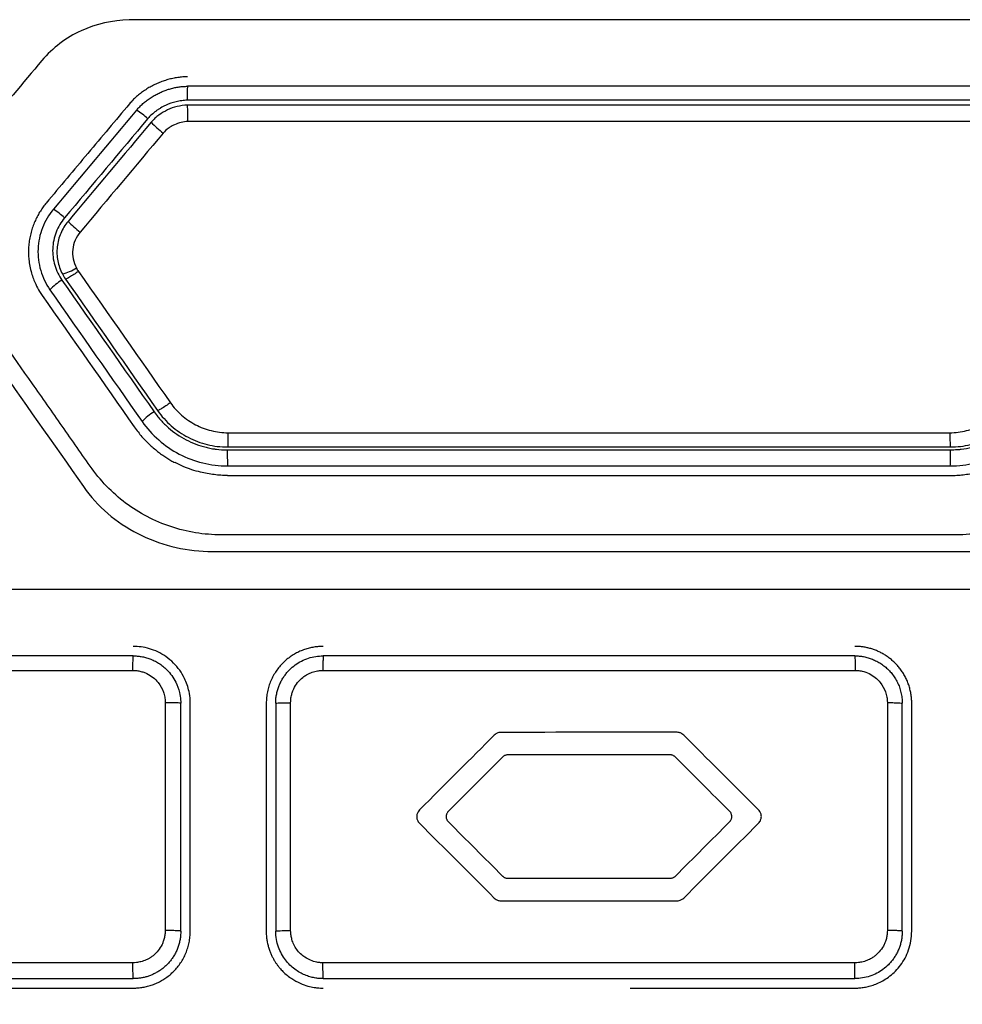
# Model space of a CAD drawing. Header units: millimetres. Extents: x 82 to 1002, y -172 to 1064.
# Tile 96 of 159: x 658 to 671, y 494 to 507. Entities that reach past the tile are written whole.
import ezdxf

# ---------------------------------------------------------------- set-up
doc = ezdxf.new("R2010")
doc.units = ezdxf.units.MM

msp = doc.modelspace()

# ---------------------------------------------------------------- linework, layer by layer
at = {"color": 7, "linetype": 'Continuous', "lineweight": 25}
for p, q in [((660.144, 497.953), (660.144, 494.953)), ((660.349, 494.945), (660.349, 497.945)), ((660.474, 494.945), (660.474, 497.945)), ((661.474, 497.945), (661.474, 494.945)), ((661.599, 497.945), (661.599, 494.945)), ((661.795, 494.954), (661.795, 497.953)), ((669.652, 497.954), (669.652, 494.954)), ((669.849, 494.945), (669.849, 497.945)), ((669.974, 494.945), (669.974, 497.945)), ((656.765, 494.195), (659.724, 494.195)), ((666.266, 494.195), (669.224, 494.195))]:
    msp.add_line(p, q, dxfattribs=at)
for centre, radius, start, end in [((662.213, 505.929), 1.781, 175.462, 181.4126), ((657.865, 505.657), 2.578, 358.8533, 3.6205), ((659.148, 504.798), 1.141, 47.775, 57.1363), ((661.102, 506.707), 1.594, 224.1735, 231.8469), ((657.899, 503.31), 1.379, 48.1598, 55.8956), ((660.225, 505.661), 1.931, 225.1922, 231.526), ((658.616, 504.257), 0.682, 284.8473, 301.7132), ((659.145, 502.911), 0.705, 120.8733, 137.4268), ((660.418, 501.094), 0.807, 121.3881, 135.8335), ((663.428, 501.226), 2.467, 178.7269, 183.6399), ((668.017, 501.226), 2.468, 356.3629, 1.2742), ((660.149, 490.388), 4.565, 90.0008, 90.0621)]:
    msp.add_arc(centre, radius, start, end, dxfattribs=at)
for points, knots in [([(659.669, 506.945), (659.449, 506.939), (659.233, 506.89), (658.838, 506.71), (658.661, 506.577), (658.52, 506.409)], [0, 0, 0, 0, 0.5, 0.5, 1, 1, 1, 1]), ([(671.777, 506.945), (671.714, 506.946), (671.651, 506.945), (671.525, 506.945), (671.336, 506.945), (670.894, 506.945), (670.011, 506.945), (668.246, 506.945), (665.723, 506.945), (663.2, 506.945), (661.434, 506.945), (660.551, 506.945), (660.11, 506.945), (659.921, 506.945), (659.795, 506.945), (659.732, 506.946), (659.669, 506.945)], [0, 0, 0, 0, 0.015625, 0.015625, 0.03125, 0.0625, 0.125, 0.25, 0.5, 0.75, 0.875, 0.9375, 0.96875, 0.984375, 0.984375, 1, 1, 1, 1]), ([(660.438, 506.195), (660.417, 506.194), (660.374, 506.193), (660.309, 506.186), (660.244, 506.174), (660.179, 506.158), (660.115, 506.138), (660.052, 506.113), (659.99, 506.085), (659.93, 506.052), (659.872, 506.016), (659.817, 505.977), (659.765, 505.934), (659.716, 505.888), (659.687, 505.854), (659.672, 505.837)], [0, 0, 0, 0, 0.073696, 0.14843, 0.22413, 0.300682, 0.377942, 0.455741, 0.533896, 0.612213, 0.6905, 0.768574, 0.846266, 0.923441, 1, 1, 1, 1]), ([(659.768, 505.757), (659.781, 505.772), (659.807, 505.802), (659.85, 505.842), (659.896, 505.88), (659.945, 505.915), (659.996, 505.947), (660.049, 505.975), (660.103, 506), (660.158, 506.021), (660.214, 506.038), (660.27, 506.052), (660.327, 506.062), (660.382, 506.068), (660.42, 506.069), (660.438, 506.07)], [0, 0, 0, 0, 0.077645, 0.155749, 0.234205, 0.312863, 0.391548, 0.470069, 0.548229, 0.625835, 0.702706, 0.778677, 0.853613, 0.927408, 1, 1, 1, 1]), ([(659.672, 505.837), (659.49, 505.62), (659.125, 505.185), (658.76, 504.75), (658.577, 504.532)], [0, 0, 0, 0, 0.499294, 1, 1, 1, 1]), ([(660.433, 505.885), (660.41, 505.885), (660.386, 505.883), (660.337, 505.877), (660.311, 505.873), (660.24, 505.855), (660.194, 505.839), (660.127, 505.808), (660.094, 505.79), (660.063, 505.771), (660.043, 505.758), (660.033, 505.751), (659.982, 505.713), (659.946, 505.68), (659.915, 505.644)], [0, 0, 0, 0, 0.125, 0.125, 0.25, 0.25, 0.5, 0.5, 0.625, 0.6875, 0.6875, 0.75, 0.75, 1, 1, 1, 1]), ([(660.438, 505.82), (660.389, 505.82), (660.344, 505.813), (660.257, 505.792), (660.215, 505.778), (660.136, 505.74), (660.06, 505.695), (659.992, 505.635), (659.959, 505.596)], [0, 0, 0, 0, 0.25, 0.25, 0.5, 0.5, 0.75, 1, 1, 1, 1]), ([(660.443, 505.605), (660.414, 505.605), (660.383, 505.601), (660.322, 505.587), (660.293, 505.576), (660.251, 505.557), (660.237, 505.55), (660.211, 505.534), (660.199, 505.526), (660.159, 505.497), (660.136, 505.476), (660.118, 505.454)], [0, 0, 0, 0, 0.25, 0.25, 0.5, 0.5, 0.625, 0.625, 0.75, 0.75, 1, 1, 1, 1]), ([(658.577, 504.532), (658.564, 504.516), (658.536, 504.482), (658.499, 504.426), (658.464, 504.367), (658.433, 504.304), (658.405, 504.236), (658.381, 504.165), (658.363, 504.091), (658.35, 504.013), (658.346, 503.961), (658.344, 503.934)], [0, 0, 0, 0, 0.098602, 0.200465, 0.305566, 0.413851, 0.52524, 0.639639, 0.756949, 0.877085, 1, 1, 1, 1]), ([(674.618, 504.393), (674.096, 503.647), (673.442, 502.714), (672.724, 501.687), (672.527, 501.407), (672.397, 501.22), (672.332, 501.126), (672.198, 500.942), (672.125, 500.855), (671.966, 500.696), (671.708, 500.477), (671.302, 500.274), (670.972, 500.199), (670.748, 500.168), (670.634, 500.163), (670.291, 500.162), (670.063, 500.163), (669.378, 500.163), (668.007, 500.163), (665.723, 500.163), (663.439, 500.163), (662.068, 500.163), (661.383, 500.163), (661.154, 500.162), (660.812, 500.163), (660.698, 500.168), (660.474, 500.2), (660.143, 500.274), (659.738, 500.477), (659.48, 500.695), (659.32, 500.855), (659.248, 500.942), (659.113, 501.126), (659.049, 501.22), (658.918, 501.407), (658.722, 501.687), (658.003, 502.714), (657.35, 503.646), (656.828, 504.392)], [0, 0, 0, 0, 0.125, 0.15625, 0.171875, 0.171875, 0.1875, 0.1875, 0.203125, 0.203125, 0.21875, 0.25, 0.265625, 0.265625, 0.28125, 0.28125, 0.3125, 0.3125, 0.375, 0.5, 0.625, 0.6875, 0.6875, 0.71875, 0.71875, 0.734375, 0.734375, 0.75, 0.78125, 0.796875, 0.796875, 0.8125, 0.8125, 0.828125, 0.828125, 0.84375, 0.875, 1, 1, 1, 1]), ([(658.673, 504.452), (658.61, 504.377), (658.563, 504.294), (658.493, 504.117), (658.473, 504.024), (658.467, 503.879), (658.469, 503.83), (658.481, 503.736), (658.491, 503.69), (658.531, 503.554), (658.57, 503.468), (658.626, 503.388)], [0, 0, 0, 0, 0.25, 0.25, 0.5, 0.5, 0.625, 0.625, 0.75, 0.75, 1, 1, 1, 1]), ([(658.819, 504.338), (658.773, 504.282), (658.735, 504.218), (658.68, 504.077), (658.665, 504.006), (658.661, 503.895), (658.662, 503.859), (658.671, 503.786), (658.679, 503.751), (658.711, 503.641), (658.743, 503.575), (658.784, 503.516)], [0, 0, 0, 0, 0.25, 0.25, 0.5, 0.5, 0.625, 0.625, 0.75, 0.75, 1, 1, 1, 1]), ([(658.864, 504.291), (658.823, 504.243), (658.792, 504.189), (658.744, 504.077), (658.728, 504.017), (658.715, 503.893), (658.718, 503.83), (658.742, 503.71), (658.761, 503.654), (658.79, 503.599)], [0, 0, 0, 0, 0.25, 0.25, 0.5, 0.5, 0.75, 0.75, 1, 1, 1, 1]), ([(659.024, 504.15), (658.997, 504.118), (658.975, 504.082), (658.942, 504.003), (658.931, 503.962), (658.918, 503.838), (658.936, 503.751), (658.974, 503.678)], [0, 0, 0, 0, 0.25, 0.25, 0.5, 0.5, 1, 1, 1, 1]), ([(658.344, 503.934), (658.344, 503.911), (658.342, 503.862), (658.348, 503.784), (658.361, 503.699), (658.387, 503.589), (658.43, 503.476), (658.481, 503.38), (658.513, 503.333), (658.524, 503.316)], [0, 0, 0, 0, 0.106128, 0.224907, 0.356288, 0.500111, 0.741161, 0.907387, 1, 1, 1, 1]), ([(659.001, 503.632), (658.982, 503.619), (658.961, 503.605), (658.921, 503.578), (658.901, 503.566), (658.868, 503.546), (658.854, 503.539), (658.837, 503.531), (658.832, 503.53), (658.831, 503.531)], [0, 0, 0, 0, 0.25, 0.25, 0.5, 0.5, 0.75, 0.75, 1, 1, 1, 1]), ([(660.213, 501.902), (660.193, 501.889), (660.173, 501.875), (660.132, 501.848), (660.113, 501.835), (660.08, 501.815), (660.067, 501.808), (660.049, 501.799), (660.045, 501.798), (660.044, 501.799)], [0, 0, 0, 0, 0.25, 0.25, 0.5, 0.5, 0.75, 0.75, 1, 1, 1, 1]), ([(660.213, 501.902), (660.255, 501.842), (660.304, 501.788), (660.388, 501.714), (660.419, 501.691), (660.479, 501.65), (660.51, 501.631), (660.609, 501.579), (660.677, 501.553), (660.824, 501.517), (660.897, 501.508), (660.97, 501.508)], [0, 0, 0, 0, 0.25, 0.25, 0.375, 0.375, 0.5, 0.5, 0.75, 0.75, 1, 1, 1, 1]), ([(670.476, 501.508), (670.549, 501.508), (670.622, 501.517), (670.731, 501.544), (670.768, 501.556), (670.836, 501.582), (670.869, 501.596), (670.969, 501.648), (671.029, 501.689), (671.142, 501.788), (671.191, 501.843), (671.233, 501.902)], [0, 0, 0, 0, 0.25, 0.25, 0.375, 0.375, 0.5, 0.5, 0.75, 0.75, 1, 1, 1, 1]), ([(659.998, 501.783), (660.017, 501.758), (660.042, 501.725), (660.066, 501.696), (660.076, 501.684), (660.081, 501.679), (660.083, 501.676), (660.084, 501.675), (660.101, 501.656), (660.116, 501.639), (660.15, 501.606), (660.168, 501.589), (660.257, 501.512), (660.334, 501.459), (660.503, 501.371), (660.59, 501.338), (660.704, 501.31), (660.739, 501.302), (660.779, 501.296), (660.797, 501.293), (660.809, 501.291), (660.815, 501.29), (660.859, 501.285), (660.906, 501.282), (660.961, 501.281)], [0, 0, 0, 0, 0.0625, 0.09375, 0.109375, 0.117187, 0.117187, 0.125, 0.125, 0.1875, 0.1875, 0.25, 0.25, 0.5, 0.5, 0.75, 0.75, 0.8125, 0.84375, 0.859375, 0.859375, 0.875, 0.875, 1, 1, 1, 1]), ([(660.044, 501.799), (660.096, 501.725), (660.156, 501.658), (660.258, 501.569), (660.294, 501.541), (660.368, 501.49), (660.406, 501.468), (660.526, 501.406), (660.612, 501.373), (660.785, 501.331), (660.874, 501.32), (660.965, 501.32)], [0, 0, 0, 0, 0.25, 0.25, 0.375, 0.375, 0.5, 0.5, 0.75, 0.75, 1, 1, 1, 1]), ([(670.481, 501.32), (670.572, 501.32), (670.661, 501.331), (670.792, 501.364), (670.836, 501.377), (670.92, 501.408), (670.961, 501.427), (671.08, 501.489), (671.156, 501.541), (671.29, 501.659), (671.35, 501.725), (671.402, 501.8)], [0, 0, 0, 0, 0.25, 0.25, 0.375, 0.375, 0.5, 0.5, 0.75, 0.75, 1, 1, 1, 1]), ([(670.485, 501.281), (670.516, 501.283), (670.557, 501.285), (670.595, 501.288), (670.611, 501.289), (670.618, 501.29), (670.622, 501.29), (670.623, 501.29), (670.671, 501.296), (670.719, 501.304), (670.81, 501.327), (670.855, 501.341), (670.943, 501.375), (670.985, 501.393), (671.113, 501.46), (671.189, 501.512), (671.278, 501.589), (671.304, 501.613), (671.333, 501.643), (671.345, 501.655), (671.353, 501.664), (671.357, 501.669), (671.387, 501.701), (671.416, 501.738), (671.448, 501.783)], [0, 0, 0, 0, 0.0625, 0.09375, 0.109375, 0.117187, 0.117187, 0.125, 0.125, 0.25, 0.25, 0.375, 0.375, 0.5, 0.5, 0.75, 0.75, 0.8125, 0.84375, 0.859375, 0.859375, 0.875, 0.875, 1, 1, 1, 1]), ([(659.839, 501.656), (659.903, 501.565), (659.976, 501.484), (660.14, 501.34), (660.232, 501.277), (660.427, 501.175), (660.53, 501.136), (660.745, 501.084), (660.854, 501.07), (660.965, 501.07)], [0, 0, 0, 0, 0.25, 0.25, 0.5, 0.5, 0.75, 0.75, 1, 1, 1, 1]), ([(670.481, 501.07), (670.592, 501.07), (670.701, 501.084), (670.913, 501.136), (671.017, 501.174), (671.213, 501.276), (671.303, 501.338), (671.469, 501.484), (671.543, 501.565), (671.607, 501.656)], [0, 0, 0, 0, 0.25, 0.25, 0.5, 0.5, 0.75, 0.75, 1, 1, 1, 1]), ([(659.737, 501.584), (659.753, 501.562), (659.785, 501.518), (659.837, 501.456), (659.89, 501.398), (659.945, 501.345), (660, 501.296), (660.055, 501.252), (660.11, 501.212), (660.165, 501.176), (660.219, 501.143), (660.255, 501.123), (660.273, 501.114)], [0, 0, 0, 0, 0.115585, 0.227889, 0.33683, 0.44233, 0.54432, 0.642742, 0.73755, 0.82871, 0.916198, 1, 1, 1, 1]), ([(660.97, 501.508), (660.97, 501.485), (660.97, 501.459), (660.969, 501.412), (660.969, 501.389), (660.968, 501.353), (660.967, 501.339), (660.966, 501.322), (660.966, 501.32), (660.965, 501.32)], [0, 0, 0, 0, 0.25, 0.25, 0.5, 0.5, 0.75, 0.75, 1, 1, 1, 1]), ([(670.476, 501.508), (670.476, 501.485), (670.476, 501.46), (670.477, 501.412), (670.477, 501.389), (670.478, 501.353), (670.479, 501.339), (670.48, 501.322), (670.48, 501.32), (670.481, 501.32)], [0, 0, 0, 0, 0.25, 0.25, 0.5, 0.5, 0.75, 0.75, 1, 1, 1, 1]), ([(660.965, 500.945), (660.935, 500.945), (660.876, 500.946), (660.787, 500.955), (660.698, 500.968), (660.6, 500.989), (660.493, 501.019), (660.381, 501.061), (660.309, 501.096), (660.273, 501.114)], [0, 0, 0, 0, 0.124271, 0.248559, 0.373317, 0.498992, 0.666958, 0.8336, 1, 1, 1, 1]), ([(670.481, 500.945), (670.509, 500.945), (670.566, 500.946), (670.653, 500.954), (670.74, 500.967), (670.828, 500.985), (670.915, 501.009), (671.003, 501.038), (671.09, 501.073), (671.146, 501.101), (671.174, 501.115)], [0, 0, 0, 0, 0.118082, 0.238279, 0.360535, 0.484782, 0.610936, 0.738912, 0.868624, 1, 1, 1, 1]), ([(649.224, 501.016), (649.224, 499.941), (649.224, 498.799), (649.224, 497.656), (649.224, 497.555), (649.223, 497.521), (649.226, 497.454), (649.229, 497.421), (649.252, 497.257), (649.294, 497.13), (649.411, 496.89), (649.486, 496.777), (649.621, 496.545), (649.687, 496.428), (650.023, 495.847), (651.365, 493.522), (652.843, 490.963), (654.119, 488.753), (654.321, 488.404), (654.421, 488.229), (654.454, 488.17), (654.526, 488.057), (654.723, 487.787), (655.11, 487.508), (655.498, 487.414), (655.697, 487.395), (655.765, 487.395), (655.899, 487.395), (657.043, 487.395), (660.34, 487.395), (665.724, 487.395), (671.108, 487.395), (674.405, 487.395), (675.548, 487.395), (675.683, 487.395), (675.75, 487.396), (675.95, 487.418), (676.34, 487.512), (676.73, 487.785), (676.924, 488.056), (676.994, 488.17), (677.026, 488.229), (677.127, 488.404), (677.329, 488.753), (678.605, 490.964), (680.082, 493.522), (681.425, 495.848), (681.76, 496.429), (681.827, 496.545), (681.962, 496.777), (682.037, 496.89), (682.153, 497.13), (682.206, 497.289), (682.221, 497.455), (682.224, 497.522), (682.224, 497.555), (682.224, 497.656), (682.224, 498.799), (682.224, 499.942), (682.224, 501.017)], [0, 0, 0, 0, 0.0625, 0.066406, 0.066406, 0.068359, 0.068359, 0.070312, 0.070312, 0.078125, 0.078125, 0.085937, 0.085937, 0.09375, 0.09375, 0.125, 0.25, 0.265625, 0.273438, 0.273438, 0.277344, 0.277344, 0.28125, 0.296875, 0.304688, 0.304688, 0.308594, 0.308594, 0.3125, 0.375, 0.5, 0.625, 0.6875, 0.691406, 0.691406, 0.695313, 0.695313, 0.703125, 0.71875, 0.722656, 0.722656, 0.726563, 0.726563, 0.734375, 0.75, 0.875, 0.90625, 0.90625, 0.914062, 0.914062, 0.921875, 0.921875, 0.929687, 0.931641, 0.931641, 0.933594, 0.933594, 0.9375, 1, 1, 1, 1]), ([(660.965, 500.945), (661.318, 500.945), (662.023, 500.945), (663.08, 500.945), (664.137, 500.945), (665.194, 500.945), (666.252, 500.945), (667.309, 500.945), (668.366, 500.945), (669.423, 500.945), (670.128, 500.945), (670.481, 500.945)], [0, 0, 0, 0, 0.111123, 0.222237, 0.333345, 0.444449, 0.555551, 0.666655, 0.777763, 0.888877, 1, 1, 1, 1]), ([(659.067, 500.798), (659.252, 500.533), (659.5, 500.324), (660.066, 500.035), (660.383, 499.954), (660.705, 499.945)], [0, 0, 0, 0, 0.5, 0.5, 1, 1, 1, 1]), ([(660.705, 499.945), (660.809, 499.942), (660.914, 499.945), (661.123, 499.945), (661.437, 499.945), (662.169, 499.945), (663.632, 499.945), (665.723, 499.945), (667.814, 499.945), (669.277, 499.945), (670.009, 499.945), (670.323, 499.945), (670.479, 499.945), (670.532, 499.945), (670.636, 499.944), (670.689, 499.943), (670.741, 499.945)], [0, 0, 0, 0, 0.03125, 0.03125, 0.0625, 0.125, 0.25, 0.5, 0.75, 0.875, 0.9375, 0.96875, 0.96875, 0.984375, 0.984375, 1, 1, 1, 1]), ([(680.082, 499.445), (679.752, 499.445), (679.092, 499.445), (678.102, 499.445), (677.111, 499.445), (676.121, 499.445), (675.131, 499.445), (674.141, 499.445), (673.15, 499.445), (672.16, 499.445), (671.17, 499.445), (670.18, 499.445), (669.19, 499.445), (668.199, 499.445), (667.209, 499.445), (666.219, 499.445), (665.229, 499.445), (664.238, 499.445), (663.248, 499.445), (662.258, 499.445), (661.268, 499.445), (660.277, 499.445), (659.287, 499.445), (658.297, 499.445), (657.307, 499.445), (656.317, 499.445), (655.326, 499.445), (654.336, 499.445), (653.346, 499.445), (652.356, 499.445), (651.696, 499.445), (651.365, 499.445)], [0, 0, 0, 0, 0.034527, 0.069044, 0.103552, 0.138053, 0.172546, 0.207033, 0.241513, 0.275989, 0.31046, 0.344927, 0.379391, 0.413852, 0.448312, 0.482771, 0.517229, 0.551688, 0.586148, 0.620609, 0.655073, 0.68954, 0.724011, 0.758487, 0.792967, 0.827454, 0.861947, 0.896448, 0.930956, 0.965473, 1, 1, 1, 1]), ([(660.474, 497.945), (660.473, 497.959), (660.473, 498.011), (660.457, 498.123), (660.398, 498.297), (660.287, 498.452), (660.157, 498.561), (660.049, 498.624), (659.939, 498.666), (659.83, 498.69), (659.758, 498.693), (659.724, 498.695)], [0, 0, 0, 0, 0.03714, 0.132968, 0.287282, 0.499755, 0.611363, 0.717191, 0.81724, 0.91151, 1, 1, 1, 1]), ([(662.224, 498.695), (662.203, 498.694), (662.163, 498.693), (662.101, 498.685), (662.039, 498.673), (661.978, 498.654), (661.917, 498.63), (661.858, 498.601), (661.801, 498.565), (661.746, 498.525), (661.695, 498.478), (661.647, 498.426), (661.604, 498.369), (661.566, 498.307), (661.534, 498.241), (661.507, 498.171), (661.488, 498.098), (661.476, 498.022), (661.475, 497.971), (661.474, 497.945)], [0, 0, 0, 0, 0.051615, 0.104128, 0.157539, 0.211849, 0.267059, 0.32317, 0.380182, 0.438095, 0.496912, 0.556631, 0.617254, 0.678782, 0.741214, 0.804551, 0.868794, 0.933944, 1, 1, 1, 1]), ([(669.974, 497.945), (669.973, 497.966), (669.972, 498.008), (669.964, 498.07), (669.951, 498.13), (669.934, 498.188), (669.912, 498.245), (669.886, 498.298), (669.856, 498.349), (669.823, 498.397), (669.787, 498.441), (669.747, 498.483), (669.706, 498.52), (669.662, 498.554), (669.616, 498.585), (669.569, 498.611), (669.521, 498.634), (669.472, 498.653), (669.422, 498.669), (669.373, 498.68), (669.323, 498.689), (669.273, 498.694), (669.24, 498.694), (669.224, 498.695)], [0, 0, 0, 0, 0.053543, 0.106492, 0.158847, 0.210609, 0.261777, 0.312351, 0.362333, 0.411722, 0.460519, 0.508724, 0.556337, 0.603359, 0.649789, 0.695629, 0.740878, 0.785538, 0.829608, 0.873088, 0.91598, 0.958284, 1, 1, 1, 1]), ([(659.718, 498.379), (659.718, 498.402), (659.719, 498.426), (659.719, 498.473), (659.72, 498.496), (659.721, 498.533), (659.721, 498.547), (659.722, 498.566), (659.723, 498.57), (659.724, 498.57)], [0, 0, 0, 0, 0.25, 0.25, 0.5, 0.5, 0.75, 0.75, 1, 1, 1, 1]), ([(659.724, 498.57), (659.741, 498.569), (659.776, 498.568), (659.83, 498.561), (659.886, 498.549), (659.943, 498.531), (660.001, 498.506), (660.058, 498.474), (660.114, 498.434), (660.199, 498.359), (660.282, 498.244), (660.332, 498.103), (660.347, 498.007), (660.348, 497.96), (660.349, 497.945)], [0, 0, 0, 0, 0.052582, 0.108013, 0.16629, 0.227416, 0.291389, 0.358209, 0.427877, 0.500391, 0.703944, 0.855221, 0.953963, 1, 1, 1, 1]), ([(661.599, 497.945), (661.599, 497.964), (661.6, 498.002), (661.608, 498.058), (661.621, 498.112), (661.638, 498.165), (661.659, 498.215), (661.685, 498.263), (661.714, 498.307), (661.746, 498.349), (661.792, 498.398), (661.854, 498.452), (661.938, 498.503), (662.029, 498.541), (662.125, 498.565), (662.191, 498.568), (662.224, 498.57)], [0, 0, 0, 0, 0.058311, 0.11594, 0.172888, 0.229155, 0.284741, 0.339646, 0.39387, 0.447413, 0.500277, 0.599498, 0.699079, 0.799021, 0.899328, 1, 1, 1, 1]), ([(662.224, 498.57), (662.223, 498.57), (662.223, 498.566), (662.222, 498.547), (662.222, 498.533), (662.221, 498.496), (662.221, 498.473), (662.22, 498.426), (662.22, 498.402), (662.22, 498.379)], [0, 0, 0, 0, 0.25, 0.25, 0.5, 0.5, 0.75, 0.75, 1, 1, 1, 1]), ([(669.224, 498.57), (669.224, 498.57), (669.225, 498.566), (669.225, 498.547), (669.226, 498.533), (669.227, 498.496), (669.227, 498.473), (669.227, 498.426), (669.227, 498.402), (669.227, 498.379)], [0, 0, 0, 0, 0.25, 0.25, 0.5, 0.5, 0.75, 0.75, 1, 1, 1, 1]), ([(669.224, 498.57), (669.243, 498.569), (669.282, 498.568), (669.34, 498.56), (669.398, 498.546), (669.456, 498.526), (669.513, 498.5), (669.567, 498.468), (669.619, 498.43), (669.668, 498.386), (669.712, 498.336), (669.752, 498.281), (669.786, 498.221), (669.813, 498.157), (669.833, 498.089), (669.846, 498.018), (669.848, 497.969), (669.849, 497.945)], [0, 0, 0, 0, 0.058758, 0.118643, 0.179657, 0.2418, 0.305071, 0.369473, 0.435005, 0.501668, 0.569462, 0.638387, 0.708445, 0.779634, 0.851957, 0.925412, 1, 1, 1, 1]), ([(659.718, 498.379), (659.731, 498.379), (659.752, 498.378), (659.783, 498.374), (659.819, 498.367), (659.86, 498.355), (659.948, 498.318), (660.05, 498.237), (660.116, 498.117), (660.136, 498.039), (660.143, 497.992), (660.143, 497.968), (660.144, 497.953)], [0, 0, 0, 0, 0.056114, 0.095794, 0.141615, 0.2217, 0.287578, 0.570989, 0.784726, 0.892056, 0.934202, 1, 1, 1, 1]), ([(661.795, 497.953), (661.796, 497.966), (661.796, 497.988), (661.8, 498.019), (661.807, 498.054), (661.819, 498.095), (661.855, 498.182), (661.91, 498.252), (661.979, 498.304), (662.02, 498.33), (662.079, 498.356), (662.134, 498.37), (662.181, 498.377), (662.205, 498.378), (662.22, 498.379)], [0, 0, 0, 0, 0.05741, 0.096714, 0.141574, 0.220385, 0.285461, 0.570009, 0.600597, 0.677359, 0.785776, 0.892146, 0.93092, 1, 1, 1, 1]), ([(669.227, 498.379), (669.24, 498.378), (669.261, 498.378), (669.292, 498.374), (669.343, 498.364), (669.443, 498.329), (669.559, 498.237), (669.624, 498.118), (669.644, 498.04), (669.651, 497.992), (669.652, 497.968), (669.652, 497.954)], [0, 0, 0, 0, 0.056292, 0.095945, 0.141687, 0.287438, 0.570898, 0.784688, 0.892067, 0.93367, 1, 1, 1, 1]), ([(660.349, 497.945), (660.349, 497.947), (660.327, 497.949), (660.253, 497.952), (660.201, 497.953), (660.149, 497.953)], [0, 0, 0, 0, 0.5, 0.5, 1, 1, 1, 1]), ([(661.599, 497.945), (661.599, 497.946), (661.603, 497.947), (661.622, 497.949), (661.637, 497.95), (661.675, 497.952), (661.698, 497.952), (661.747, 497.953), (661.772, 497.953), (661.795, 497.953)], [0, 0, 0, 0, 0.25, 0.25, 0.5, 0.5, 0.75, 0.75, 1, 1, 1, 1]), ([(669.652, 497.954), (669.676, 497.954), (669.701, 497.954), (669.749, 497.953), (669.772, 497.952), (669.81, 497.95), (669.825, 497.949), (669.845, 497.947), (669.849, 497.946), (669.849, 497.945)], [0, 0, 0, 0, 0.25, 0.25, 0.5, 0.5, 0.75, 0.75, 1, 1, 1, 1]), ([(664.605, 497.252), (664.601, 497.25), (664.595, 497.245), (664.589, 497.24), (664.586, 497.237)], [0, 0, 0, 0, 0.486864, 1, 1, 1, 1]), ([(664.635, 497.264), (664.63, 497.263), (664.619, 497.26), (664.609, 497.255), (664.605, 497.252)], [0, 0, 0, 0, 0.500892, 1, 1, 1, 1]), ([(664.656, 497.266), (664.652, 497.266), (664.645, 497.266), (664.639, 497.265), (664.635, 497.264)], [0, 0, 0, 0, 0.512688, 1, 1, 1, 1]), ([(666.815, 497.263), (666.811, 497.264), (666.804, 497.266), (666.796, 497.266), (666.792, 497.266)], [0, 0, 0, 0, 0.487125, 1, 1, 1, 1]), ([(666.846, 497.25), (666.841, 497.253), (666.831, 497.259), (666.821, 497.262), (666.815, 497.263)], [0, 0, 0, 0, 0.501306, 1, 1, 1, 1]), ([(666.862, 497.237), (666.859, 497.24), (666.854, 497.244), (666.848, 497.248), (666.846, 497.25)], [0, 0, 0, 0, 0.512853, 1, 1, 1, 1]), ([(663.846, 496.477), (663.845, 496.473), (663.844, 496.466), (663.843, 496.458), (663.843, 496.454)], [0, 0, 0, 0, 0.486867, 1, 1, 1, 1]), ([(663.843, 496.454), (663.843, 496.45), (663.844, 496.443), (663.845, 496.436), (663.845, 496.433)], [0, 0, 0, 0, 0.51301, 1, 1, 1, 1]), ([(663.845, 496.433), (663.847, 496.428), (663.849, 496.417), (663.855, 496.407), (663.858, 496.402)], [0, 0, 0, 0, 0.501455, 1, 1, 1, 1]), ([(663.859, 496.507), (663.856, 496.503), (663.85, 496.493), (663.848, 496.482), (663.846, 496.477)], [0, 0, 0, 0, 0.500993, 1, 1, 1, 1]), ([(663.872, 496.523), (663.87, 496.521), (663.865, 496.516), (663.861, 496.51), (663.859, 496.507)], [0, 0, 0, 0, 0.5127681, 1, 1, 1, 1]), ([(667.59, 496.505), (667.588, 496.508), (667.584, 496.515), (667.578, 496.52), (667.575, 496.523)], [0, 0, 0, 0, 0.487095, 1, 1, 1, 1]), ([(667.602, 496.474), (667.601, 496.479), (667.598, 496.49), (667.593, 496.5), (667.59, 496.505)], [0, 0, 0, 0, 0.501385, 1, 1, 1, 1]), ([(667.604, 496.454), (667.604, 496.457), (667.604, 496.464), (667.603, 496.471), (667.602, 496.474)], [0, 0, 0, 0, 0.512891, 1, 1, 1, 1]), ([(667.602, 496.43), (667.602, 496.434), (667.604, 496.442), (667.604, 496.45), (667.604, 496.454)], [0, 0, 0, 0, 0.486706, 1, 1, 1, 1]), ([(663.858, 496.402), (663.86, 496.399), (663.864, 496.393), (663.869, 496.387), (663.872, 496.384)], [0, 0, 0, 0, 0.487096, 1, 1, 1, 1]), ([(667.575, 496.384), (667.578, 496.386), (667.583, 496.391), (667.586, 496.397), (667.588, 496.4)], [0, 0, 0, 0, 0.5126747, 1, 1, 1, 1]), ([(667.588, 496.4), (667.591, 496.405), (667.597, 496.414), (667.6, 496.425), (667.602, 496.43)], [0, 0, 0, 0, 0.500779, 1, 1, 1, 1]), ([(664.586, 495.67), (664.589, 495.668), (664.594, 495.663), (664.599, 495.659), (664.602, 495.657)], [0, 0, 0, 0, 0.513002, 1, 1, 1, 1]), ([(664.602, 495.657), (664.607, 495.654), (664.616, 495.648), (664.627, 495.645), (664.632, 495.644)], [0, 0, 0, 0, 0.50124, 1, 1, 1, 1]), ([(666.812, 495.643), (666.818, 495.644), (666.829, 495.647), (666.838, 495.653), (666.843, 495.655)], [0, 0, 0, 0, 0.50088, 1, 1, 1, 1]), ([(666.843, 495.655), (666.846, 495.658), (666.853, 495.662), (666.859, 495.667), (666.862, 495.67)], [0, 0, 0, 0, 0.486644, 1, 1, 1, 1]), ([(664.632, 495.644), (664.636, 495.643), (664.644, 495.641), (664.652, 495.641), (664.656, 495.641)], [0, 0, 0, 0, 0.4869302, 1, 1, 1, 1]), ([(666.792, 495.641), (666.795, 495.641), (666.802, 495.641), (666.809, 495.643), (666.812, 495.643)], [0, 0, 0, 0, 0.512971, 1, 1, 1, 1]), ([(660.144, 494.953), (660.144, 494.94), (660.143, 494.919), (660.139, 494.888), (660.132, 494.852), (660.12, 494.812), (660.084, 494.725), (660.029, 494.655), (659.968, 494.609), (659.952, 494.598), (659.938, 494.589), (659.908, 494.572), (659.86, 494.551), (659.805, 494.537), (659.758, 494.53), (659.734, 494.529), (659.719, 494.528)], [0, 0, 0, 0, 0.05699, 0.09637, 0.141431, 0.220111, 0.285283, 0.569812, 0.599527, 0.63244, 0.653417, 0.677217, 0.785584, 0.892052, 0.932357, 1, 1, 1, 1]), ([(660.349, 494.945), (660.348, 494.926), (660.347, 494.889), (660.34, 494.834), (660.328, 494.78), (660.311, 494.728), (660.29, 494.678), (660.265, 494.631), (660.237, 494.586), (660.205, 494.544), (660.169, 494.505), (660.132, 494.47), (660.091, 494.438), (660.049, 494.41), (660.005, 494.386), (659.96, 494.365), (659.914, 494.348), (659.866, 494.336), (659.819, 494.326), (659.771, 494.321), (659.74, 494.32), (659.724, 494.32)], [0, 0, 0, 0, 0.057009, 0.11353, 0.169563, 0.225108, 0.280167, 0.334739, 0.388823, 0.442422, 0.495535, 0.548161, 0.600303, 0.651959, 0.703131, 0.753818, 0.804021, 0.85374, 0.902976, 0.951729, 1, 1, 1, 1]), ([(659.724, 494.195), (659.745, 494.195), (659.787, 494.196), (659.85, 494.205), (659.913, 494.218), (659.976, 494.237), (660.037, 494.262), (660.097, 494.293), (660.154, 494.329), (660.208, 494.371), (660.259, 494.418), (660.306, 494.47), (660.348, 494.527), (660.385, 494.589), (660.417, 494.654), (660.442, 494.723), (660.46, 494.795), (660.472, 494.869), (660.473, 494.919), (660.474, 494.945)], [0, 0, 0, 0, 0.053444, 0.107554, 0.162332, 0.21778, 0.273898, 0.330688, 0.38815, 0.446287, 0.505098, 0.564585, 0.624749, 0.685591, 0.747112, 0.809313, 0.872193, 0.935756, 1, 1, 1, 1]), ([(660.349, 494.945), (660.349, 494.946), (660.345, 494.947), (660.325, 494.949), (660.31, 494.95), (660.271, 494.951), (660.247, 494.952), (660.198, 494.953), (660.172, 494.953), (660.149, 494.953)], [0, 0, 0, 0, 0.25, 0.25, 0.5, 0.5, 0.75, 0.75, 1, 1, 1, 1]), ([(661.474, 494.945), (661.474, 494.924), (661.475, 494.884), (661.483, 494.826), (661.493, 494.771), (661.508, 494.72), (661.524, 494.672), (661.543, 494.628), (661.564, 494.588), (661.585, 494.551), (661.607, 494.517), (661.629, 494.487), (661.651, 494.46), (661.672, 494.436), (661.721, 494.385), (661.802, 494.32), (661.915, 494.258), (662.015, 494.222), (662.098, 494.204), (662.159, 494.197), (662.199, 494.195), (662.218, 494.195), (662.224, 494.195)], [0, 0, 0, 0, 0.052005, 0.101758, 0.14926, 0.194509, 0.237505, 0.27825, 0.316742, 0.352981, 0.386967, 0.418701, 0.448181, 0.475409, 0.500383, 0.628155, 0.737155, 0.827359, 0.898749, 0.951314, 0.985051, 1, 1, 1, 1]), ([(661.599, 494.945), (661.599, 494.947), (661.62, 494.949), (661.692, 494.953), (661.744, 494.954), (661.795, 494.954)], [0, 0, 0, 0, 0.5, 0.5, 1, 1, 1, 1]), ([(662.224, 494.32), (662.206, 494.32), (662.168, 494.321), (662.109, 494.329), (662.047, 494.344), (661.981, 494.367), (661.914, 494.4), (661.848, 494.443), (661.784, 494.498), (661.724, 494.565), (661.673, 494.645), (661.632, 494.736), (661.604, 494.837), (661.601, 494.908), (661.599, 494.945)], [0, 0, 0, 0, 0.055162, 0.115448, 0.180859, 0.251393, 0.327051, 0.40783, 0.49373, 0.58475, 0.680889, 0.782144, 0.888515, 1, 1, 1, 1]), ([(662.221, 494.528), (662.211, 494.529), (662.184, 494.529), (662.128, 494.537), (662.047, 494.562), (661.964, 494.61), (661.899, 494.672), (661.853, 494.735), (661.823, 494.799), (661.805, 494.859), (661.797, 494.909), (661.796, 494.94), (661.795, 494.954)], [0, 0, 0, 0, 0.0468035, 0.1184656, 0.255337, 0.4261876, 0.5444023, 0.6578571, 0.7740217, 0.8597158, 0.9394813, 1, 1, 1, 1]), ([(669.849, 494.945), (669.848, 494.927), (669.847, 494.89), (669.84, 494.836), (669.828, 494.783), (669.812, 494.731), (669.791, 494.681), (669.766, 494.632), (669.737, 494.586), (669.703, 494.543), (669.658, 494.493), (669.595, 494.439), (669.514, 494.388), (669.423, 494.35), (669.325, 494.325), (669.258, 494.321), (669.224, 494.32)], [0, 0, 0, 0, 0.055533, 0.111068, 0.166605, 0.222145, 0.277687, 0.333231, 0.388778, 0.444327, 0.499879, 0.595954, 0.694003, 0.794025, 0.896024, 1, 1, 1, 1]), ([(669.224, 494.195), (669.241, 494.195), (669.278, 494.196), (669.336, 494.202), (669.4, 494.215), (669.468, 494.234), (669.54, 494.263), (669.615, 494.303), (669.69, 494.354), (669.762, 494.419), (669.829, 494.498), (669.889, 494.591), (669.935, 494.698), (669.967, 494.818), (669.972, 494.902), (669.974, 494.945)], [0, 0, 0, 0, 0.044065, 0.093608, 0.148629, 0.209129, 0.275106, 0.34656, 0.42349, 0.505896, 0.593775, 0.687127, 0.785949, 0.890241, 1, 1, 1, 1]), ([(669.652, 494.954), (669.652, 494.941), (669.651, 494.92), (669.647, 494.888), (669.641, 494.853), (669.629, 494.812), (669.592, 494.725), (669.538, 494.655), (669.476, 494.609), (669.461, 494.599), (669.446, 494.589), (669.416, 494.572), (669.368, 494.551), (669.313, 494.536), (669.265, 494.53), (669.241, 494.529), (669.226, 494.528)], [0, 0, 0, 0, 0.056997, 0.096374, 0.141429, 0.220109, 0.285281, 0.569826, 0.599323, 0.632291, 0.653337, 0.677231, 0.785592, 0.892044, 0.932272, 1, 1, 1, 1]), ([(669.849, 494.945), (669.849, 494.946), (669.845, 494.947), (669.825, 494.949), (669.811, 494.95), (669.772, 494.952), (669.749, 494.953), (669.701, 494.954), (669.676, 494.954), (669.652, 494.954)], [0, 0, 0, 0, 0.25, 0.25, 0.5, 0.5, 0.75, 0.75, 1, 1, 1, 1]), ([(659.724, 494.32), (659.723, 494.32), (659.722, 494.324), (659.721, 494.345), (659.721, 494.361), (659.72, 494.402), (659.719, 494.427), (659.719, 494.478), (659.719, 494.504), (659.719, 494.528)], [0, 0, 0, 0, 0.25, 0.25, 0.5, 0.5, 0.75, 0.75, 1, 1, 1, 1]), ([(662.224, 494.32), (662.223, 494.32), (662.223, 494.324), (662.222, 494.345), (662.222, 494.361), (662.222, 494.402), (662.221, 494.427), (662.221, 494.478), (662.221, 494.504), (662.221, 494.528)], [0, 0, 0, 0, 0.25, 0.25, 0.5, 0.5, 0.75, 0.75, 1, 1, 1, 1]), ([(669.224, 494.32), (669.224, 494.32), (669.224, 494.324), (669.225, 494.345), (669.225, 494.361), (669.226, 494.402), (669.226, 494.427), (669.226, 494.478), (669.226, 494.504), (669.226, 494.528)], [0, 0, 0, 0, 0.25, 0.25, 0.5, 0.5, 0.75, 0.75, 1, 1, 1, 1])]:
    msp.add_open_spline(points, degree=3, knots=knots, dxfattribs=at)
for points in [[(658.52, 506.409), (658.016, 505.809), (657.512, 505.208), (657.009, 504.608)], [(671.008, 506.07), (667.484, 506.07), (663.961, 506.07), (660.438, 506.07)], [(671.013, 505.885), (667.487, 505.885), (663.959, 505.885), (660.433, 505.885)], [(671.008, 505.82), (667.485, 505.82), (663.961, 505.82), (660.438, 505.82)], [(659.768, 505.757), (659.403, 505.322), (659.038, 504.887), (658.673, 504.452)], [(659.915, 505.644), (659.55, 505.208), (659.185, 504.773), (658.819, 504.338)], [(659.959, 505.596), (659.594, 505.161), (659.229, 504.726), (658.864, 504.291)], [(671.003, 505.605), (667.484, 505.605), (663.962, 505.605), (660.443, 505.605)], [(660.118, 505.454), (659.753, 505.019), (659.388, 504.584), (659.024, 504.15)], [(656.676, 504.212), (657.472, 503.074), (658.269, 501.936), (659.067, 500.798)], [(658.79, 503.599), (658.802, 503.576), (658.816, 503.553), (658.831, 503.531)], [(658.974, 503.678), (658.982, 503.662), (658.991, 503.647), (659.001, 503.632)], [(659.001, 503.632), (659.405, 503.056), (659.809, 502.479), (660.213, 501.902)], [(658.784, 503.516), (659.188, 502.938), (659.593, 502.361), (659.998, 501.783)], [(658.831, 503.531), (659.235, 502.954), (659.639, 502.377), (660.044, 501.799)], [(658.524, 503.316), (658.927, 502.74), (659.331, 502.163), (659.737, 501.584)], [(658.626, 503.388), (659.03, 502.811), (659.435, 502.233), (659.839, 501.656)], [(660.97, 501.508), (664.138, 501.508), (667.308, 501.508), (670.476, 501.508)], [(660.961, 501.281), (664.135, 501.281), (667.311, 501.281), (670.485, 501.281)], [(660.965, 501.32), (664.137, 501.32), (667.309, 501.32), (670.481, 501.32)], [(660.965, 501.07), (664.137, 501.07), (667.309, 501.07), (670.481, 501.07)], [(659.724, 498.57), (657.389, 498.57), (655.056, 498.57), (652.724, 498.57)], [(669.224, 498.57), (666.89, 498.57), (664.557, 498.57), (662.224, 498.57)], [(652.712, 498.379), (655.046, 498.379), (657.381, 498.379), (659.718, 498.379)], [(662.22, 498.379), (664.556, 498.379), (666.892, 498.379), (669.227, 498.379)], [(660.144, 497.953), (660.145, 497.953), (660.147, 497.953), (660.149, 497.953)], [(664.477, 497.526), (664.171, 497.221), (663.843, 496.892), (663.491, 496.541)], [(664.497, 497.543), (664.49, 497.538), (664.483, 497.532), (664.477, 497.526)], [(664.535, 497.559), (664.521, 497.556), (664.508, 497.55), (664.497, 497.543)], [(664.564, 497.562), (664.554, 497.562), (664.544, 497.561), (664.535, 497.559)], [(666.884, 497.563), (666.11, 497.563), (665.337, 497.563), (664.564, 497.562)], [(666.909, 497.56), (666.901, 497.562), (666.892, 497.563), (666.884, 497.563)], [(666.948, 497.545), (666.936, 497.552), (666.923, 497.557), (666.909, 497.56)], [(666.971, 497.526), (666.964, 497.533), (666.956, 497.54), (666.948, 497.545)], [(667.956, 496.541), (667.605, 496.893), (667.276, 497.221), (666.971, 497.526)], [(664.586, 497.237), (664.348, 496.999), (664.11, 496.761), (663.872, 496.523)], [(666.792, 497.266), (666.08, 497.266), (665.368, 497.266), (664.656, 497.266)], [(667.575, 496.523), (667.337, 496.761), (667.1, 496.999), (666.862, 497.237)], [(663.458, 496.479), (663.456, 496.471), (663.455, 496.462), (663.455, 496.454)], [(663.455, 496.454), (663.455, 496.444), (663.456, 496.434), (663.459, 496.424)], [(663.473, 496.518), (663.466, 496.506), (663.461, 496.493), (663.458, 496.479)], [(663.491, 496.541), (663.484, 496.534), (663.478, 496.526), (663.473, 496.518)], [(667.973, 496.521), (667.968, 496.528), (667.963, 496.535), (667.956, 496.541)], [(667.989, 496.483), (667.986, 496.496), (667.98, 496.509), (667.973, 496.521)], [(667.993, 496.454), (667.993, 496.463), (667.991, 496.473), (667.989, 496.483)], [(667.99, 496.428), (667.992, 496.436), (667.993, 496.445), (667.993, 496.454)], [(663.459, 496.424), (663.462, 496.411), (663.467, 496.398), (663.475, 496.386)], [(663.475, 496.386), (663.48, 496.379), (663.485, 496.372), (663.491, 496.366)], [(663.491, 496.366), (663.824, 496.033), (664.153, 495.705), (664.477, 495.381)], [(663.872, 496.384), (664.11, 496.146), (664.348, 495.908), (664.586, 495.67)], [(666.862, 495.67), (667.1, 495.908), (667.337, 496.146), (667.575, 496.384)], [(666.971, 495.381), (667.295, 495.705), (667.623, 496.033), (667.956, 496.366)], [(667.956, 496.366), (667.963, 496.373), (667.97, 496.381), (667.975, 496.39)], [(667.975, 496.39), (667.982, 496.402), (667.987, 496.415), (667.99, 496.428)], [(664.656, 495.641), (665.368, 495.641), (666.08, 495.641), (666.792, 495.641)], [(664.477, 495.381), (664.484, 495.374), (664.492, 495.368), (664.5, 495.363)], [(664.5, 495.363), (664.512, 495.355), (664.525, 495.35), (664.538, 495.347)], [(664.538, 495.347), (664.547, 495.346), (664.555, 495.345), (664.564, 495.345)], [(664.564, 495.345), (665.337, 495.345), (666.11, 495.345), (666.884, 495.345)], [(666.884, 495.345), (666.893, 495.345), (666.903, 495.346), (666.913, 495.348)], [(666.913, 495.348), (666.926, 495.352), (666.939, 495.357), (666.951, 495.365)], [(666.951, 495.365), (666.958, 495.369), (666.965, 495.375), (666.971, 495.381)], [(659.719, 494.528), (657.382, 494.529), (655.046, 494.529), (652.713, 494.529)], [(669.226, 494.528), (666.891, 494.528), (664.556, 494.528), (662.221, 494.528)], [(652.724, 494.32), (655.056, 494.32), (657.389, 494.32), (659.724, 494.32)], [(662.224, 494.32), (664.557, 494.32), (666.89, 494.32), (669.224, 494.32)]]:
    msp.add_open_spline(points, degree=3, dxfattribs=at)

doc.saveas('drawing.dxf')
